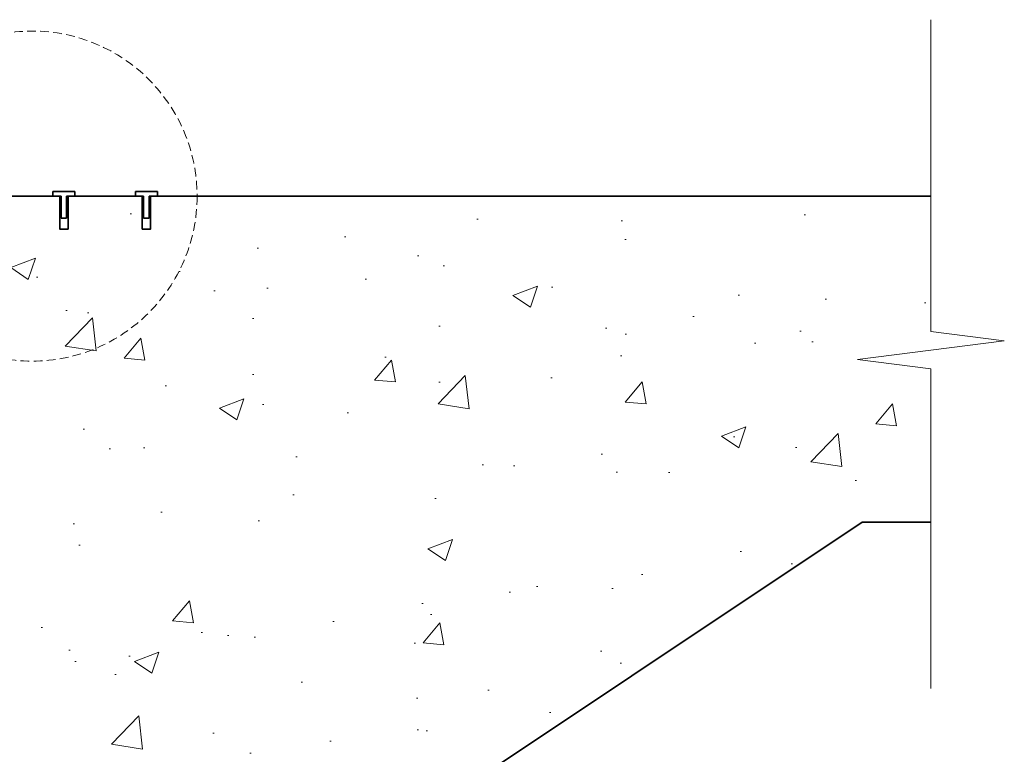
# Model space of a CAD drawing. Header units: millimetres. Extents: x -347 to 646, y -989 to 80.
# Tile 4 of 4: x 288 to 646, y -454 to -187. Entities that reach past the tile are written whole.
import ezdxf

# ---------------------------------------------------------------- set-up
doc = ezdxf.new("R2010")
doc.units = ezdxf.units.MM
doc.linetypes.add('HIDDEN2', pattern=[4.7625, 3.175, -1.5875])
for name, color, linetype, lineweight in [('FS-DETAIL', 3, 'Continuous', 35), ('FS-DETAIL-HATCH', 253, 'Continuous', 13), ('FS-DETAIL-THIN', 8, 'Continuous', 18)]:
    doc.layers.add(name, color=color, linetype=linetype, lineweight=lineweight)

# ---------------------------------------------------------------- blocks, each defined once
blk = doc.blocks.new('FS_SMI504')
at = {"layer": 'FS-DETAIL', "color": 0}
for p, q in [((-4, 4.7), (4, 4.7)), ((-4, 3), (-4, 4.7)), ((4, 4.7), (4, 3)), ((-1, 3), (-4, 3)), ((-1, -5), (-1, 3)), ((4, 3), (1, 3)), ((1, 3), (1, -5)), ((1, -5), (-1, -5))]:
    blk.add_line(p, q, dxfattribs=at)

msp = doc.modelspace()

# ---------------------------------------------------------------- hatches: boundary and pattern name
at = {"layer": 'FS-DETAIL-HATCH'}
h = msp.add_hatch(dxfattribs=at)
h.set_pattern_fill('AR-CONC', color=256, scale=0.5)
h.paths.add_polyline_path([(594.56, -370), (619.56, -370), (619.56, -314.28), (592.89, -310.89), (646.22, -304.11), (619.56, -300.72), (619.56, -251.5), (338.34, -251.5), (338.34, -251.52), (335.34, -251.52), (335.34, -259.52), (333.34, -259.52), (333.34, -251.52), (330.34, -251.52), (308.34, -251.5), (308.34, -251.52), (305.34, -251.52), (305.34, -259.52), (303.34, -259.52), (303.34, -251.52), (300.34, -251.52), (278.34, -251.5), (278.34, -251.52), (275.34, -251.52), (275.34, -259.52), (273.34, -259.52), (273.34, -251.52), (270.34, -251.52), (250.84, -251.5, 0.460546), (249.36, -253.23), (277.14, -431.5), (66.12, -431.5), (66.12, -431.52), (63.12, -431.52), (63.12, -439.52), (61.12, -439.52), (61.12, -431.52), (58.12, -431.52), (36.12, -431.5), (36.12, -431.52), (33.12, -431.52), (33.12, -439.52), (31.12, -439.52), (31.12, -431.52), (28.12, -431.52), (6.12, -431.5), (6.12, -431.52), (3.12, -431.52), (3.12, -439.52), (1.12, -439.52), (1.12, -431.52), (-1.88, -431.52), (-21.38, -431.5, 0.460546), (-22.86, -433.23), (4.92, -611.5), (-209.14, -611.5), (-209.14, -611.52), (-212.14, -611.52), (-212.14, -619.52), (-214.14, -619.52), (-214.14, -611.52), (-217.14, -611.52), (-239.14, -611.5), (-239.14, -611.52), (-242.14, -611.52), (-242.14, -619.52), (-244.14, -619.52), (-244.14, -611.52), (-247.14, -611.52), (-269.14, -611.5), (-269.14, -611.52), (-272.14, -611.52), (-272.14, -619.52), (-274.14, -619.52), (-274.14, -611.52), (-277.14, -611.52), (-296.64, -611.5, 0.460546), (-298.13, -613.23), (-270.35, -791.5), (-320.37, -791.5), (-320.37, -858.93), (-293.7, -862.32), (-347.03, -869.1), (-320.37, -872.49), (-320.37, -928.21), (-242.24, -928.21)])

# ---------------------------------------------------------------- linework, layer by layer
at = {"layer": 'FS-DETAIL', "flags": 128}
for points in [[(275.84, -251.5), (302.84, -251.5), (302.84, -263.5), (305.84, -263.5), (305.84, -251.5), (332.84, -251.5), (332.84, -263.5), (335.84, -263.5), (335.84, -251.5), (619.56, -251.5)], [(-320.37, -928.21), (-242.24, -928.21), (594.56, -370), (619.56, -370)]]:
    msp.add_lwpolyline(points, dxfattribs=at)
at = {"layer": 'FS-DETAIL-THIN'}
msp.add_lwpolyline([(619.56, -430.49), (619.56, -314.28), (592.89, -310.89), (646.22, -304.11), (619.56, -300.72), (619.56, -187.36)], dxfattribs=at)
at = {"layer": 'FS-DETAIL-THIN', "linetype": 'HIDDEN2'}
msp.add_circle((292.77, -251.5), 60, dxfattribs=at)

# ---------------------------------------------------------------- block references
at = {"layer": 'FS-DETAIL-THIN'}
for p in [(304.34, -254.5), (334.34, -254.5)]:
    msp.add_blockref('FS_SMI504', p, dxfattribs=at)

doc.saveas('drawing.dxf')
